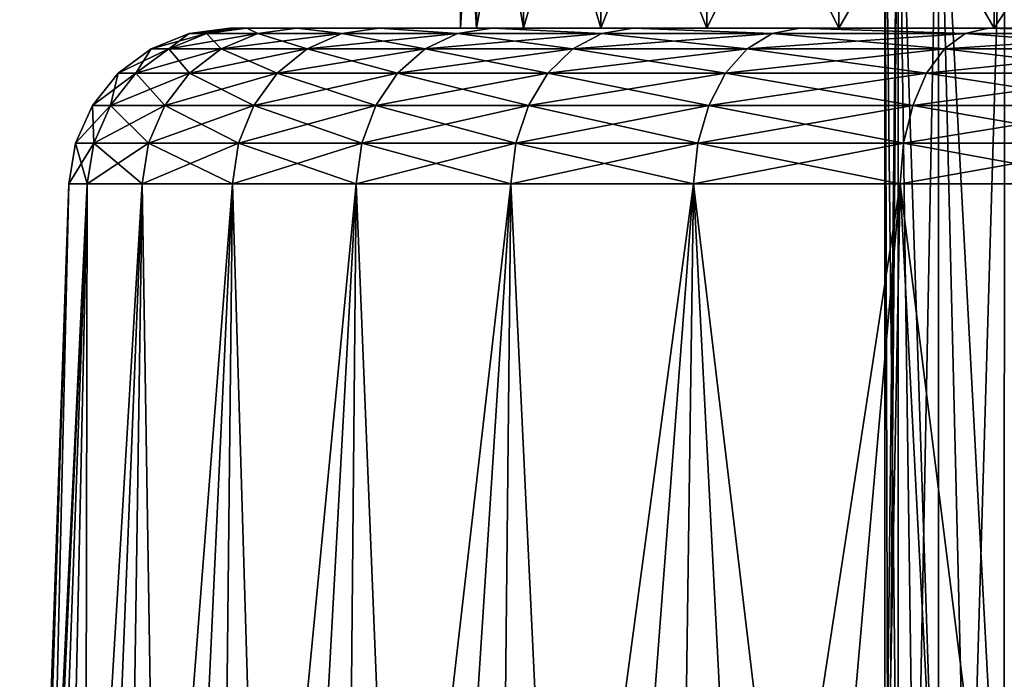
# Model space of a CAD drawing. Header units: metres. Extents: x -109 to 109, y -63 to 140.
# Tile 233 of 256: x 59.2 to 68.36, y 82.44 to 88.58. Entities that reach past the tile are written whole.
import ezdxf

# ---------------------------------------------------------------- set-up
doc = ezdxf.new("R2010")
doc.units = ezdxf.units.M
doc.layers.add('solid_502308_SW0001', color=7, linetype='CONTINUOUS')

msp = doc.modelspace()

# ---------------------------------------------------------------- linework, layer by layer
at = {"layer": 'solid_502308_SW0001'}
for points in [[(63.447453, 91, -1.967457), (63.447552, 88.5, -1.967873), (63.299999, 88.5)], [(63.299999, 91), (63.299999, 88.5), (63.447552, 88.5, 1.967873)], [(63.447453, 91, -1.967457), (63.299999, 88.5), (63.299999, 91)], [(63.299999, 91), (63.447552, 88.5, 1.967873), (63.447453, 91, 1.967457)], [(63.886478, 91, -3.890862), (63.447552, 88.5, -1.967873), (63.447453, 91, -1.967457)], [(63.447453, 91, 1.967457), (63.447552, 88.5, 1.967873), (63.886322, 88.5, 3.890252)], [(63.447453, 91, 1.967457), (63.886322, 88.5, 3.890252), (63.886478, 91, 3.890862)], [(63.886478, 91, -3.890862), (63.886322, 88.5, -3.890252), (63.447552, 88.5, -1.967873)], [(64.607239, 91, -5.727296), (64.607208, 88.5, -5.727265), (63.886322, 88.5, -3.890252)], [(64.607239, 91, -5.727296), (63.886322, 88.5, -3.890252), (63.886478, 91, -3.890862)], [(63.886478, 91, 3.890862), (63.886322, 88.5, 3.890252), (64.607208, 88.5, 5.727265)], [(63.886478, 91, 3.890862), (64.607208, 88.5, 5.727265), (64.607239, 91, 5.727296)], [(65.593636, 91, -7.435784), (65.593979, 88.5, -7.436237), (64.607208, 88.5, -5.727265)], [(65.593636, 91, -7.435784), (64.607208, 88.5, -5.727265), (64.607239, 91, -5.727296)], [(64.607239, 91, 5.727296), (64.607208, 88.5, 5.727265), (65.593979, 88.5, 7.436237)], [(64.607239, 91, 5.727296), (65.593979, 88.5, 7.436237), (65.593636, 91, 7.435784)], [(66.823654, 91, -8.978201), (65.593979, 88.5, -7.436237), (65.593636, 91, -7.435784)], [(65.593636, 91, 7.435784), (65.593979, 88.5, 7.436237), (66.823387, 88.5, 8.977865)], [(65.593636, 91, 7.435784), (66.823387, 88.5, 8.977865), (66.823654, 91, 8.978201)], [(66.823654, 91, -8.978201), (66.823387, 88.5, -8.977865), (65.593979, 88.5, -7.436237)], [(68.269859, 91, -10.32011), (68.269936, 88.5, -10.320175), (66.823387, 88.5, -8.977865)], [(68.269859, 91, -10.32011), (66.823387, 88.5, -8.977865), (66.823654, 91, -8.978201)], [(66.823654, 91, 8.978201), (66.823387, 88.5, 8.977865), (68.269936, 88.5, 10.320175)], [(66.823654, 91, 8.978201), (68.269936, 88.5, 10.320175), (68.269859, 91, 10.32011)], [(67.376175, 91, 1.522599), (67.281448, 79.658516, 0.762142), (67.25, 79.660995)], [(67.25, 91), (67.25, 79.660995), (67.281448, 79.658516, -0.762143)], [(67.376175, 91, 1.522599), (67.25, 79.660995), (67.25, 91)], [(67.25, 91), (67.281448, 79.658516, -0.762143), (67.375725, 79.651123, -1.519922)], [(67.25, 91), (67.375725, 79.651123, -1.519922), (67.376175, 91, -1.522599)], [(67.376175, 91, 1.522599), (67.375725, 79.651123, 1.519915), (67.281448, 79.658516, 0.762142)], [(67.376175, 91, 1.522599), (67.531998, 79.639015, 2.266596), (67.375725, 79.651123, 1.519915)], [(67.376175, 91, -1.522599), (67.375725, 79.651123, -1.519922), (67.531998, 79.639015, -2.266605)], [(67.751228, 91, 3.003551), (67.531998, 79.639015, 2.266596), (67.376175, 91, 1.522599)], [(67.376175, 91, -1.522599), (67.531998, 79.639015, -2.266605), (67.749527, 79.622437, -2.998612)], [(67.376175, 91, -1.522599), (67.749527, 79.622437, -2.998612), (67.751228, 91, -3.003551)], [(67.751228, 91, 3.003551), (67.749519, 79.622437, 2.998602), (67.531998, 79.639015, 2.266596)], [(67.751228, 91, 3.003551), (68.02684, 79.601768, 3.710542), (67.749519, 79.622437, 2.998602)], [(67.751228, 91, -3.003551), (67.749527, 79.622437, -2.998612), (68.026848, 79.601768, -3.710558)], [(68.364883, 91, 4.40252), (68.02684, 79.601768, 3.710542), (67.751228, 91, 3.003551)], [(67.751228, 91, -3.003551), (68.026848, 79.601768, -3.710558), (68.361748, 79.577461, -4.396749)], [(67.751228, 91, -3.003551), (68.361748, 79.577461, -4.396749), (68.364883, 91, -4.40252)], [(68.364883, 91, 4.40252), (68.36174, 79.577461, 4.39673), (68.02684, 79.601768, 3.710542)], [(69.900002, 91, -11.431536), (68.269936, 88.5, -10.320175), (68.269859, 91, -10.32011)], [(68.269859, 91, 10.32011), (68.269936, 88.5, 10.320175), (69.900475, 88.5, 11.431764)], [(68.269859, 91, 10.32011), (69.900475, 88.5, 11.431764), (69.900002, 91, 11.431536)], [(69.900002, 91, -11.431536), (69.900475, 88.5, -11.431764), (68.269936, 88.5, -10.320175)], [(68.364883, 91, 4.40252), (68.752739, 79.54995, 5.053951), (68.36174, 79.577461, 4.39673)], [(68.364883, 91, -4.40252), (68.361748, 79.577461, -4.396749), (68.752747, 79.54995, -5.053966)], [(60.774807, 88.451508, 0), (61.153133, 88.5, -0.000006), (61.309601, 88.5, -2.185945)], [(60.934868, 88.451508, 2.237928), (61.153133, 88.5, -0.000006), (60.774807, 88.451508, 0)], [(60.774807, 88.451508, 0), (61.309601, 88.5, -2.185945), (60.934868, 88.451508, -2.237928)], [(60.934868, 88.451508, 2.237928), (61.309597, 88.5, 2.185934), (61.153133, 88.5, -0.000006)], [(61.411789, 88.451508, 4.430298), (61.309597, 88.5, 2.185934), (60.934868, 88.451508, 2.237928)], [(60.934868, 88.451508, -2.237928), (61.309601, 88.5, -2.185945), (61.411789, 88.451508, -4.430298)], [(61.309601, 88.5, -2.185945), (61.153133, 88.5, -0.000006), (61.309597, 88.5, 2.185934)], [(61.309601, 88.5, -2.185945), (61.309597, 88.5, 2.185934), (61.775948, 88.5, 4.327694)], [(61.411789, 88.451508, 4.430298), (61.775948, 88.5, 4.327694), (61.309597, 88.5, 2.185934)], [(61.775948, 88.5, -4.327705), (61.309601, 88.5, -2.185945), (61.775948, 88.5, 4.327694)], [(61.411789, 88.451508, -4.430298), (61.309601, 88.5, -2.185945), (61.775948, 88.5, -4.327705)], [(62.195862, 88.451508, 6.532481), (61.775948, 88.5, 4.327694), (61.411789, 88.451508, 4.430298)], [(61.411789, 88.451508, -4.430298), (61.775948, 88.5, -4.327705), (62.195862, 88.451508, -6.532481)], [(61.775948, 88.5, -4.327705), (61.775948, 88.5, 4.327694), (62.54253, 88.5, 6.380854)], [(62.195862, 88.451508, 6.532481), (62.54253, 88.5, 6.380854), (61.775948, 88.5, 4.327694)], [(62.542534, 88.5, -6.380865), (61.775948, 88.5, -4.327705), (62.54253, 88.5, 6.380854)], [(62.195862, 88.451508, -6.532481), (61.775948, 88.5, -4.327705), (62.542534, 88.5, -6.380865)], [(63.271126, 88.451508, 8.50168), (62.54253, 88.5, 6.380854), (62.195862, 88.451508, 6.532481)], [(62.195862, 88.451508, -6.532481), (62.542534, 88.5, -6.380865), (63.271126, 88.451508, -8.50168)], [(62.542534, 88.5, -6.380865), (62.54253, 88.5, 6.380854), (63.593674, 88.5, 8.303813)], [(63.271126, 88.451508, 8.50168), (63.593674, 88.5, 8.303813), (62.54253, 88.5, 6.380854)], [(63.299999, 88.5), (62.542534, 88.5, -6.380865), (63.593674, 88.5, 8.303813)], [(63.447552, 88.5, -1.967873), (63.593678, 88.5, -8.303822), (62.542534, 88.5, -6.380865)], [(63.271126, 88.451508, -8.50168), (62.542534, 88.5, -6.380865), (63.593678, 88.5, -8.303822)], [(63.299999, 88.5), (63.447552, 88.5, -1.967873), (62.542534, 88.5, -6.380865)], [(64.615692, 88.451508, 10.297811), (63.593674, 88.5, 8.303813), (63.271126, 88.451508, 8.50168)], [(63.271126, 88.451508, -8.50168), (63.593678, 88.5, -8.303822), (64.615692, 88.451508, -10.297811)], [(63.447552, 88.5, 1.967873), (63.299999, 88.5), (63.593674, 88.5, 8.303813)], [(63.886322, 88.5, 3.890252), (63.447552, 88.5, 1.967873), (63.593674, 88.5, 8.303813)], [(63.447552, 88.5, -1.967873), (63.886322, 88.5, -3.890252), (63.593678, 88.5, -8.303822)], [(63.886322, 88.5, 3.890252), (63.593674, 88.5, 8.303813), (64.908173, 88.5, 10.057651)], [(64.615692, 88.451508, 10.297811), (64.908173, 88.5, 10.057651), (63.593674, 88.5, 8.303813)], [(64.607208, 88.5, -5.727265), (64.90818, 88.5, -10.057661), (63.593678, 88.5, -8.303822)], [(64.615692, 88.451508, -10.297811), (63.593678, 88.5, -8.303822), (64.90818, 88.5, -10.057661)], [(63.886322, 88.5, -3.890252), (64.607208, 88.5, -5.727265), (63.593678, 88.5, -8.303822)], [(64.607208, 88.5, 5.727265), (63.886322, 88.5, 3.890252), (64.908173, 88.5, 10.057651)], [(65.593979, 88.5, 7.436237), (64.607208, 88.5, 5.727265), (64.908173, 88.5, 10.057651)], [(64.607208, 88.5, -5.727265), (65.593979, 88.5, -7.436237), (64.90818, 88.5, -10.057661)], [(66.202187, 88.451508, 11.884307), (64.908173, 88.5, 10.057651), (64.615692, 88.451508, 10.297811)], [(64.615692, 88.451508, -10.297811), (64.90818, 88.5, -10.057661), (66.202187, 88.451508, -11.884307)], [(65.593979, 88.5, 7.436237), (64.908173, 88.5, 10.057651), (66.459312, 88.5, 11.606498)], [(66.202187, 88.451508, 11.884307), (66.459312, 88.5, 11.606498), (64.908173, 88.5, 10.057651)], [(65.593979, 88.5, -7.436237), (66.459328, 88.5, -11.606506), (64.90818, 88.5, -10.057661)], [(66.202187, 88.451508, -11.884307), (64.90818, 88.5, -10.057661), (66.459328, 88.5, -11.606506)], [(66.823387, 88.5, 8.977865), (65.593979, 88.5, 7.436237), (66.459312, 88.5, 11.606498)], [(65.593979, 88.5, -7.436237), (66.823387, 88.5, -8.977865), (66.459328, 88.5, -11.606506)], [(67.998322, 88.451508, 13.228873), (66.459312, 88.5, 11.606498), (66.202187, 88.451508, 11.884307)], [(66.202187, 88.451508, -11.884307), (66.459328, 88.5, -11.606506), (67.998322, 88.451508, -13.228873)], [(66.823387, 88.5, 8.977865), (66.459312, 88.5, 11.606498), (68.214676, 88.5, 12.91821)], [(67.998322, 88.451508, 13.228873), (68.214676, 88.5, 12.91821), (66.459312, 88.5, 11.606498)], [(66.823387, 88.5, -8.977865), (68.214684, 88.5, -12.918215), (66.459328, 88.5, -11.606506)], [(67.998322, 88.451508, -13.228873), (66.459328, 88.5, -11.606506), (68.214684, 88.5, -12.918215)], [(68.269936, 88.5, 10.320175), (66.823387, 88.5, 8.977865), (68.214676, 88.5, 12.91821)], [(66.823387, 88.5, -8.977865), (68.269936, 88.5, -10.320175), (68.214684, 88.5, -12.918215)], [(69.967522, 88.451508, 14.304137), (68.214676, 88.5, 12.91821), (67.998322, 88.451508, 13.228873)], [(67.998322, 88.451508, -13.228873), (68.214684, 88.5, -12.918215), (69.967522, 88.451508, -14.304137)], [(68.269936, 88.5, 10.320175), (68.214676, 88.5, 12.91821), (70.138268, 88.5, 13.966218)], [(69.967522, 88.451508, 14.304137), (70.138268, 88.5, 13.966218), (68.214676, 88.5, 12.91821)], [(69.900475, 88.5, -11.431764), (70.138275, 88.5, -13.966224), (68.214684, 88.5, -12.918215)], [(69.967522, 88.451508, -14.304137), (68.214684, 88.5, -12.918215), (70.138275, 88.5, -13.966224)], [(68.269936, 88.5, -10.320175), (69.900475, 88.5, -11.431764), (68.214684, 88.5, -12.918215)], [(69.900475, 88.5, 11.431764), (68.269936, 88.5, 10.320175), (70.138268, 88.5, 13.966218)], [(60.934868, 88.451508, -2.237928), (60.582962, 88.308243, -2.288524), (60.419285, 88.308243, 0)], [(60.774807, 88.451508, 0), (60.419285, 88.308243, 0), (60.582962, 88.308243, 2.288524)], [(60.774807, 88.451508, 0), (60.934868, 88.451508, -2.237928), (60.419285, 88.308243, 0)], [(61.411789, 88.451508, -4.430298), (61.070667, 88.308243, -4.530461), (60.582962, 88.308243, -2.288524)], [(60.934868, 88.451508, -2.237928), (61.411789, 88.451508, -4.430298), (60.582962, 88.308243, -2.288524)], [(60.934868, 88.451508, 2.237928), (60.582962, 88.308243, 2.288524), (61.070667, 88.308243, 4.530461)], [(60.934868, 88.451508, 2.237928), (60.774807, 88.451508, 0), (60.582962, 88.308243, 2.288524)], [(61.411789, 88.451508, 4.430298), (60.934868, 88.451508, 2.237928), (61.070667, 88.308243, 4.530461)], [(62.195862, 88.451508, -6.532481), (61.872467, 88.308243, -6.680171), (61.070667, 88.308243, -4.530461)], [(61.411789, 88.451508, -4.430298), (62.195862, 88.451508, -6.532481), (61.070667, 88.308243, -4.530461)], [(61.411789, 88.451508, 4.430298), (61.070667, 88.308243, 4.530461), (61.872467, 88.308243, 6.680171)], [(62.195862, 88.451508, 6.532481), (61.411789, 88.451508, 4.430298), (61.872467, 88.308243, 6.680171)], [(63.271126, 88.451508, -8.50168), (62.972042, 88.308243, -8.693892), (61.872467, 88.308243, -6.680171)], [(62.195862, 88.451508, -6.532481), (63.271126, 88.451508, -8.50168), (61.872467, 88.308243, -6.680171)], [(62.195862, 88.451508, 6.532481), (61.872467, 88.308243, 6.680171), (62.972042, 88.308243, 8.693892)], [(63.271126, 88.451508, 8.50168), (62.195862, 88.451508, 6.532481), (62.972042, 88.308243, 8.693892)], [(64.615692, 88.451508, -10.297811), (64.347008, 88.308243, -10.530629), (62.972042, 88.308243, -8.693892)], [(63.271126, 88.451508, -8.50168), (64.615692, 88.451508, -10.297811), (62.972042, 88.308243, -8.693892)], [(63.271126, 88.451508, 8.50168), (62.972042, 88.308243, 8.693892), (64.347008, 88.308243, 10.530629)], [(64.615692, 88.451508, 10.297811), (63.271126, 88.451508, 8.50168), (64.347008, 88.308243, 10.530629)], [(66.202187, 88.451508, -11.884307), (65.969368, 88.308243, -12.152994), (64.347008, 88.308243, -10.530629)], [(64.615692, 88.451508, -10.297811), (66.202187, 88.451508, -11.884307), (64.347008, 88.308243, -10.530629)], [(64.615692, 88.451508, 10.297811), (64.347008, 88.308243, 10.530629), (65.969368, 88.308243, 12.152994)], [(66.202187, 88.451508, 11.884307), (64.615692, 88.451508, 10.297811), (65.969368, 88.308243, 12.152994)], [(67.998322, 88.451508, -13.228873), (67.806107, 88.308243, -13.527959), (65.969368, 88.308243, -12.152994)], [(66.202187, 88.451508, -11.884307), (67.998322, 88.451508, -13.228873), (65.969368, 88.308243, -12.152994)], [(66.202187, 88.451508, 11.884307), (65.969368, 88.308243, 12.152994), (67.806107, 88.308243, 13.527959)], [(67.998322, 88.451508, 13.228873), (66.202187, 88.451508, 11.884307), (67.806107, 88.308243, 13.527959)], [(69.967522, 88.451508, -14.304137), (69.819832, 88.308243, -14.627534), (67.806107, 88.308243, -13.527959)], [(67.998322, 88.451508, -13.228873), (69.967522, 88.451508, -14.304137), (67.806107, 88.308243, -13.527959)], [(67.998322, 88.451508, 13.228873), (67.806107, 88.308243, 13.527959), (69.819832, 88.308243, 14.627534)], [(69.967522, 88.451508, 14.304137), (67.998322, 88.451508, 13.228873), (69.819832, 88.308243, 14.627534)], [(60.582962, 88.308243, -2.288524), (60.278488, 88.079544, -2.332301), (60.111679, 88.079544, 0)], [(60.419285, 88.308243, 0), (60.111679, 88.079544, 0), (60.278488, 88.079544, 2.332301)], [(60.419285, 88.308243, 0), (60.582962, 88.308243, -2.288524), (60.111679, 88.079544, 0)], [(61.070667, 88.308243, -4.530461), (60.77552, 88.079544, -4.617124), (60.278488, 88.079544, -2.332301)], [(60.582962, 88.308243, -2.288524), (61.070667, 88.308243, -4.530461), (60.278488, 88.079544, -2.332301)], [(60.582962, 88.308243, 2.288524), (60.278488, 88.079544, 2.332301), (60.77552, 88.079544, 4.617124)], [(60.582962, 88.308243, 2.288524), (60.419285, 88.308243, 0), (60.278488, 88.079544, 2.332301)], [(61.070667, 88.308243, 4.530461), (60.582962, 88.308243, 2.288524), (60.77552, 88.079544, 4.617124)], [(61.872467, 88.308243, -6.680171), (61.592659, 88.079544, -6.807955), (60.77552, 88.079544, -4.617124)], [(61.070667, 88.308243, -4.530461), (61.872467, 88.308243, -6.680171), (60.77552, 88.079544, -4.617124)], [(61.070667, 88.308243, 4.530461), (60.77552, 88.079544, 4.617124), (61.592659, 88.079544, 6.807955)], [(61.872467, 88.308243, 6.680171), (61.070667, 88.308243, 4.530461), (61.592659, 88.079544, 6.807955)], [(62.972042, 88.308243, -8.693892), (62.713268, 88.079544, -8.860195), (61.592659, 88.079544, -6.807955)], [(61.872467, 88.308243, -6.680171), (62.972042, 88.308243, -8.693892), (61.592659, 88.079544, -6.807955)], [(61.872467, 88.308243, 6.680171), (61.592659, 88.079544, 6.807955), (62.713268, 88.079544, 8.860195)], [(62.972042, 88.308243, 8.693892), (61.872467, 88.308243, 6.680171), (62.713268, 88.079544, 8.860195)], [(64.347008, 88.308243, -10.530629), (64.114532, 88.079544, -10.732068), (62.713268, 88.079544, -8.860195)], [(62.972042, 88.308243, -8.693892), (64.347008, 88.308243, -10.530629), (62.713268, 88.079544, -8.860195)], [(62.972042, 88.308243, 8.693892), (62.713268, 88.079544, 8.860195), (64.114532, 88.079544, 10.732068)], [(64.347008, 88.308243, 10.530629), (62.972042, 88.308243, 8.693892), (64.114532, 88.079544, 10.732068)], [(65.969368, 88.308243, -12.152994), (65.767929, 88.079544, -12.385467), (64.114532, 88.079544, -10.732068)], [(64.347008, 88.308243, -10.530629), (65.969368, 88.308243, -12.152994), (64.114532, 88.079544, -10.732068)], [(64.347008, 88.308243, 10.530629), (64.114532, 88.079544, 10.732068), (65.767929, 88.079544, 12.385467)], [(65.969368, 88.308243, 12.152994), (64.347008, 88.308243, 10.530629), (65.767929, 88.079544, 12.385467)], [(67.806107, 88.308243, -13.527959), (67.639801, 88.079544, -13.786733), (65.767929, 88.079544, -12.385467)], [(65.969368, 88.308243, -12.152994), (67.806107, 88.308243, -13.527959), (65.767929, 88.079544, -12.385467)], [(65.969368, 88.308243, 12.152994), (65.767929, 88.079544, 12.385467), (67.639801, 88.079544, 13.786733)], [(67.806107, 88.308243, 13.527959), (65.969368, 88.308243, 12.152994), (67.639801, 88.079544, 13.786733)], [(69.819832, 88.308243, -14.627534), (69.692047, 88.079544, -14.907341), (67.639801, 88.079544, -13.786733)], [(67.806107, 88.308243, -13.527959), (69.819832, 88.308243, -14.627534), (67.639801, 88.079544, -13.786733)], [(67.806107, 88.308243, 13.527959), (67.639801, 88.079544, 13.786733), (69.692047, 88.079544, 14.907341)], [(69.819832, 88.308243, 14.627534), (67.806107, 88.308243, 13.527959), (69.692047, 88.079544, 14.907341)], [(60.278488, 88.079544, -2.332301), (60.041328, 87.78035, -2.3664), (59.872078, 87.78035, 0)], [(60.111679, 88.079544, 0), (59.872078, 87.78035, 0), (60.041328, 87.78035, 2.3664)], [(60.111679, 88.079544, 0), (60.278488, 88.079544, -2.332301), (59.872078, 87.78035, 0)], [(60.77552, 88.079544, -4.617124), (60.545628, 87.78035, -4.684627), (60.041328, 87.78035, -2.3664)], [(60.278488, 88.079544, -2.332301), (60.77552, 88.079544, -4.617124), (60.041328, 87.78035, -2.3664)], [(60.278488, 88.079544, 2.332301), (60.041328, 87.78035, 2.3664), (60.545628, 87.78035, 4.684627)], [(60.278488, 88.079544, 2.332301), (60.111679, 88.079544, 0), (60.041328, 87.78035, 2.3664)], [(60.77552, 88.079544, 4.617124), (60.278488, 88.079544, 2.332301), (60.545628, 87.78035, 4.684627)], [(61.592659, 88.079544, -6.807955), (61.37471, 87.78035, -6.907488), (60.545628, 87.78035, -4.684627)], [(60.77552, 88.079544, -4.617124), (61.592659, 88.079544, -6.807955), (60.545628, 87.78035, -4.684627)], [(60.77552, 88.079544, 4.617124), (60.545628, 87.78035, 4.684627), (61.37471, 87.78035, 6.907488)], [(61.592659, 88.079544, 6.807955), (60.77552, 88.079544, 4.617124), (61.37471, 87.78035, 6.907488)], [(62.713268, 88.079544, -8.860195), (62.511703, 87.78035, -8.989733), (61.37471, 87.78035, -6.907488)], [(61.592659, 88.079544, -6.807955), (62.713268, 88.079544, -8.860195), (61.37471, 87.78035, -6.907488)], [(61.592659, 88.079544, 6.807955), (61.37471, 87.78035, 6.907488), (62.511703, 87.78035, 8.989733)], [(62.713268, 88.079544, 8.860195), (61.592659, 88.079544, 6.807955), (62.511703, 87.78035, 8.989733)], [(64.114532, 88.079544, -10.732068), (63.933456, 87.78035, -10.888972), (62.511703, 87.78035, -8.989733)], [(62.713268, 88.079544, -8.860195), (64.114532, 88.079544, -10.732068), (62.511703, 87.78035, -8.989733)], [(62.713268, 88.079544, 8.860195), (62.511703, 87.78035, 8.989733), (63.933456, 87.78035, 10.888972)], [(64.114532, 88.079544, 10.732068), (62.713268, 88.079544, 8.860195), (63.933456, 87.78035, 10.888972)], [(65.767929, 88.079544, -12.385467), (65.611031, 87.78035, -12.566545), (63.933456, 87.78035, -10.888972)], [(64.114532, 88.079544, -10.732068), (65.767929, 88.079544, -12.385467), (63.933456, 87.78035, -10.888972)], [(64.114532, 88.079544, 10.732068), (63.933456, 87.78035, 10.888972), (65.611031, 87.78035, 12.566545)], [(65.767929, 88.079544, 12.385467), (64.114532, 88.079544, 10.732068), (65.611031, 87.78035, 12.566545)], [(67.639801, 88.079544, -13.786733), (67.510269, 87.78035, -13.988297), (65.611031, 87.78035, -12.566545)], [(65.767929, 88.079544, -12.385467), (67.639801, 88.079544, -13.786733), (65.611031, 87.78035, -12.566545)], [(65.767929, 88.079544, 12.385467), (65.611031, 87.78035, 12.566545), (67.510269, 87.78035, 13.988297)], [(67.639801, 88.079544, 13.786733), (65.767929, 88.079544, 12.385467), (67.510269, 87.78035, 13.988297)], [(69.692047, 88.079544, -14.907341), (69.592514, 87.78035, -15.125289), (67.510269, 87.78035, -13.988297)], [(67.639801, 88.079544, -13.786733), (69.692047, 88.079544, -14.907341), (67.510269, 87.78035, -13.988297)], [(67.639801, 88.079544, 13.786733), (67.510269, 87.78035, 13.988297), (69.592514, 87.78035, 15.125289)], [(69.692047, 88.079544, 14.907341), (67.639801, 88.079544, 13.786733), (69.592514, 87.78035, 15.125289)], [(60.041328, 87.78035, -2.3664), (59.886967, 87.430199, -2.388594), (59.716129, 87.430199, 0)], [(59.872078, 87.78035, 0), (59.716129, 87.430199, 0), (59.886967, 87.430199, 2.388594)], [(59.872078, 87.78035, 0), (60.041328, 87.78035, -2.3664), (59.716129, 87.430199, 0)], [(60.041328, 87.78035, 2.3664), (59.872078, 87.78035, 0), (59.886967, 87.430199, 2.388594)], [(60.545628, 87.78035, -4.684627), (60.395996, 87.430199, -4.728562), (59.886967, 87.430199, -2.388594)], [(60.041328, 87.78035, -2.3664), (60.545628, 87.78035, -4.684627), (59.886967, 87.430199, -2.388594)], [(60.041328, 87.78035, 2.3664), (59.886967, 87.430199, 2.388594), (60.395996, 87.430199, 4.728562)], [(60.545628, 87.78035, 4.684627), (60.041328, 87.78035, 2.3664), (60.395996, 87.430199, 4.728562)], [(61.37471, 87.78035, -6.907488), (61.232857, 87.430199, -6.972271), (60.395996, 87.430199, -4.728562)], [(60.545628, 87.78035, -4.684627), (61.37471, 87.78035, -6.907488), (60.395996, 87.430199, -4.728562)], [(60.545628, 87.78035, 4.684627), (60.395996, 87.430199, 4.728562), (61.232857, 87.430199, 6.972271)], [(61.37471, 87.78035, 6.907488), (60.545628, 87.78035, 4.684627), (61.232857, 87.430199, 6.972271)], [(62.511703, 87.78035, -8.989733), (62.380512, 87.430199, -9.074045), (61.232857, 87.430199, -6.972271)], [(61.37471, 87.78035, -6.907488), (62.511703, 87.78035, -8.989733), (61.232857, 87.430199, -6.972271)], [(61.37471, 87.78035, 6.907488), (61.232857, 87.430199, 6.972271), (62.380512, 87.430199, 9.074045)], [(62.511703, 87.78035, 8.989733), (61.37471, 87.78035, 6.907488), (62.380512, 87.430199, 9.074045)], [(63.933456, 87.78035, -10.888972), (63.815598, 87.430199, -10.991097), (62.380512, 87.430199, -9.074045)], [(62.511703, 87.78035, -8.989733), (63.933456, 87.78035, -10.888972), (62.380512, 87.430199, -9.074045)], [(62.511703, 87.78035, 8.989733), (62.380512, 87.430199, 9.074045), (63.815598, 87.430199, 10.991097)], [(63.933456, 87.78035, 10.888972), (62.511703, 87.78035, 8.989733), (63.815598, 87.430199, 10.991097)], [(65.611031, 87.78035, -12.566545), (65.508904, 87.430199, -12.684402), (63.815598, 87.430199, -10.991097)], [(63.933456, 87.78035, -10.888972), (65.611031, 87.78035, -12.566545), (63.815598, 87.430199, -10.991097)], [(63.933456, 87.78035, 10.888972), (63.815598, 87.430199, 10.991097), (65.508904, 87.430199, 12.684402)], [(65.611031, 87.78035, 12.566545), (63.933456, 87.78035, 10.888972), (65.508904, 87.430199, 12.684402)], [(67.510269, 87.78035, -13.988297), (67.425957, 87.430199, -14.11949), (65.508904, 87.430199, -12.684402)], [(65.611031, 87.78035, -12.566545), (67.510269, 87.78035, -13.988297), (65.508904, 87.430199, -12.684402)], [(65.611031, 87.78035, 12.566545), (65.508904, 87.430199, 12.684402), (67.425957, 87.430199, 14.11949)], [(67.510269, 87.78035, 13.988297), (65.611031, 87.78035, 12.566545), (67.425957, 87.430199, 14.11949)], [(69.592514, 87.78035, -15.125289), (69.527725, 87.430199, -15.267145), (67.425957, 87.430199, -14.11949)], [(67.510269, 87.78035, -13.988297), (69.592514, 87.78035, -15.125289), (67.425957, 87.430199, -14.11949)], [(67.510269, 87.78035, 13.988297), (67.425957, 87.430199, 14.11949), (69.527725, 87.430199, 15.267145)], [(69.592514, 87.78035, 15.125289), (67.510269, 87.78035, 13.988297), (69.527725, 87.430199, 15.267145)], [(59.886967, 87.430199, -2.388594), (59.825497, 87.052345, -2.397432), (59.65403, 87.052345, 0)], [(59.716129, 87.430199, 0), (59.65403, 87.052345, 0), (59.825497, 87.052345, 2.397432)], [(59.716129, 87.430199, 0), (59.886967, 87.430199, -2.388594), (59.65403, 87.052345, 0)], [(59.886967, 87.430199, 2.388594), (59.716129, 87.430199, 0), (59.825497, 87.052345, 2.397432)], [(60.395996, 87.430199, -4.728562), (60.336411, 87.052345, -4.746058), (59.825497, 87.052345, -2.397432)], [(59.886967, 87.430199, -2.388594), (60.395996, 87.430199, -4.728562), (59.825497, 87.052345, -2.397432)], [(59.886967, 87.430199, 2.388594), (59.825497, 87.052345, 2.397432), (60.336411, 87.052345, 4.746058)], [(60.395996, 87.430199, 4.728562), (59.886967, 87.430199, 2.388594), (60.336411, 87.052345, 4.746058)], [(61.232857, 87.430199, -6.972271), (61.176369, 87.052345, -6.998069), (60.336411, 87.052345, -4.746058)], [(60.395996, 87.430199, -4.728562), (61.232857, 87.430199, -6.972271), (60.336411, 87.052345, -4.746058)], [(60.395996, 87.430199, 4.728562), (60.336411, 87.052345, 4.746058), (61.176369, 87.052345, 6.998069)], [(61.232857, 87.430199, 6.972271), (60.395996, 87.430199, 4.728562), (61.176369, 87.052345, 6.998069)], [(62.380512, 87.430199, -9.074045), (62.32827, 87.052345, -9.107619), (61.176369, 87.052345, -6.998069)], [(61.232857, 87.430199, -6.972271), (62.380512, 87.430199, -9.074045), (61.176369, 87.052345, -6.998069)], [(61.232857, 87.430199, 6.972271), (61.176369, 87.052345, 6.998069), (62.32827, 87.052345, 9.107619)], [(62.380512, 87.430199, 9.074045), (61.232857, 87.430199, 6.972271), (62.32827, 87.052345, 9.107619)], [(63.815598, 87.430199, -10.991097), (63.768665, 87.052345, -11.031765), (62.32827, 87.052345, -9.107619)], [(62.380512, 87.430199, -9.074045), (63.815598, 87.430199, -10.991097), (62.32827, 87.052345, -9.107619)], [(62.380512, 87.430199, 9.074045), (62.32827, 87.052345, 9.107619), (63.768665, 87.052345, 11.031765)], [(63.815598, 87.430199, 10.991097), (62.380512, 87.430199, 9.074045), (63.768665, 87.052345, 11.031765)], [(65.508904, 87.430199, -12.684402), (65.468239, 87.052345, -12.731335), (63.768665, 87.052345, -11.031765)], [(63.815598, 87.430199, -10.991097), (65.508904, 87.430199, -12.684402), (63.768665, 87.052345, -11.031765)], [(63.815598, 87.430199, 10.991097), (63.768665, 87.052345, 11.031765), (65.468239, 87.052345, 12.731335)], [(65.508904, 87.430199, 12.684402), (63.815598, 87.430199, 10.991097), (65.468239, 87.052345, 12.731335)], [(67.425957, 87.430199, -14.11949), (67.39238, 87.052345, -14.171732), (65.468239, 87.052345, -12.731335)], [(65.508904, 87.430199, -12.684402), (67.425957, 87.430199, -14.11949), (65.468239, 87.052345, -12.731335)], [(65.508904, 87.430199, 12.684402), (65.468239, 87.052345, 12.731335), (67.39238, 87.052345, 14.171732)], [(67.425957, 87.430199, 14.11949), (65.508904, 87.430199, 12.684402), (67.39238, 87.052345, 14.171732)], [(69.527725, 87.430199, -15.267145), (69.50193, 87.052345, -15.323634), (67.39238, 87.052345, -14.171732)], [(67.425957, 87.430199, -14.11949), (69.527725, 87.430199, -15.267145), (67.39238, 87.052345, -14.171732)], [(67.425957, 87.430199, 14.11949), (67.39238, 87.052345, 14.171732), (69.50193, 87.052345, 15.323634)], [(69.527725, 87.430199, 15.267145), (67.425957, 87.430199, 14.11949), (69.50193, 87.052345, 15.323634)], [(59.65403, 87.052345, 0), (59.195724, 73.926369), (59.231949, 73.86692, 1.150742)], [(59.825497, 87.052345, -2.397432), (59.231949, 73.86692, -1.150742), (59.195724, 73.926369)], [(59.65403, 87.052345, 0), (59.825497, 87.052345, -2.397432), (59.195724, 73.926369)], [(59.65403, 87.052345, 0), (59.231949, 73.86692, 1.150742), (59.344803, 73.807648, 2.297957)], [(59.825497, 87.052345, -2.397432), (59.344803, 73.807648, -2.297957), (59.231949, 73.86692, -1.150742)], [(59.825497, 87.052345, 2.397432), (59.344803, 73.807648, 2.297957), (59.533951, 73.748878, 3.435933)], [(59.825497, 87.052345, 2.397432), (59.65403, 87.052345, 0), (59.344803, 73.807648, 2.297957)], [(59.825497, 87.052345, -2.397432), (59.533951, 73.748878, -3.435933), (59.344803, 73.807648, -2.297957)], [(59.825497, 87.052345, 2.397432), (59.533951, 73.748878, 3.435933), (59.798607, 73.69088, 4.559166)], [(60.336411, 87.052345, -4.746058), (59.798607, 73.69088, -4.559166), (59.533951, 73.748878, -3.435933)], [(59.825497, 87.052345, -2.397432), (60.336411, 87.052345, -4.746058), (59.533951, 73.748878, -3.435933)], [(60.336411, 87.052345, 4.746058), (59.798607, 73.69088, 4.559166), (60.137608, 73.633904, 5.662463)], [(60.336411, 87.052345, 4.746058), (59.825497, 87.052345, 2.397432), (59.798607, 73.69088, 4.559166)], [(60.336411, 87.052345, -4.746058), (60.137608, 73.633904, -5.662463), (59.798607, 73.69088, -4.559166)], [(60.336411, 87.052345, 4.746058), (60.137608, 73.633904, 5.662463), (60.549461, 73.578217, 6.740849)], [(61.176369, 87.052345, -6.998069), (60.549461, 73.578217, -6.74085), (60.137608, 73.633904, -5.662463)], [(60.336411, 87.052345, -4.746058), (61.176369, 87.052345, -6.998069), (60.137608, 73.633904, -5.662463)], [(61.176369, 87.052345, 6.998069), (60.336411, 87.052345, 4.746058), (60.549461, 73.578217, 6.740849)], [(61.176369, 87.052345, 6.998069), (60.549461, 73.578217, 6.740849), (61.032318, 73.524063, 7.789421)], [(61.176369, 87.052345, -6.998069), (61.032318, 73.524063, -7.789421), (60.549461, 73.578217, -6.74085)], [(61.176369, 87.052345, 6.998069), (61.032318, 73.524063, 7.789421), (61.583958, 73.471718, 8.803361)], [(62.32827, 87.052345, -9.107619), (61.583958, 73.471718, -8.803362), (61.032318, 73.524063, -7.789421)], [(61.176369, 87.052345, -6.998069), (62.32827, 87.052345, -9.107619), (61.032318, 73.524063, -7.789421)], [(62.32827, 87.052345, 9.107619), (61.176369, 87.052345, 6.998069), (61.583958, 73.471718, 8.803361)], [(62.32827, 87.052345, 9.107619), (61.583958, 73.471718, 8.803361), (62.201874, 73.421402, 9.778139)], [(62.32827, 87.052345, -9.107619), (62.201874, 73.421402, -9.778139), (61.583958, 73.471718, -8.803362)], [(62.32827, 87.052345, 9.107619), (62.201874, 73.421402, 9.778139), (62.883312, 73.373322, 10.709453)], [(63.768665, 87.052345, -11.031765), (62.883312, 73.373322, -10.709453), (62.201874, 73.421402, -9.778139)], [(62.32827, 87.052345, -9.107619), (63.768665, 87.052345, -11.031765), (62.201874, 73.421402, -9.778139)], [(63.768665, 87.052345, 11.031765), (62.32827, 87.052345, 9.107619), (62.883312, 73.373322, 10.709453)], [(63.768665, 87.052345, 11.031765), (62.883312, 73.373322, 10.709453), (63.625237, 73.32769, 11.5932)], [(63.768665, 87.052345, -11.031765), (63.62524, 73.32769, -11.5932), (62.883312, 73.373322, -10.709453)], [(63.768665, 87.052345, 11.031765), (63.625237, 73.32769, 11.5932), (64.424324, 73.284729, 12.425449)], [(65.468239, 87.052345, -12.731335), (64.424324, 73.284729, -12.425449), (63.62524, 73.32769, -11.5932)], [(63.768665, 87.052345, -11.031765), (65.468239, 87.052345, -12.731335), (63.62524, 73.32769, -11.5932)], [(65.468239, 87.052345, 12.731335), (63.768665, 87.052345, 11.031765), (64.424324, 73.284729, 12.425449)], [(65.468239, 87.052345, 12.731335), (64.424324, 73.284729, 12.425449), (65.276978, 73.244621, 13.202504)], [(65.468239, 87.052345, -12.731335), (65.276985, 73.244621, -13.202505), (64.424324, 73.284729, -12.425449)], [(65.468239, 87.052345, 12.731335), (65.276978, 73.244621, 13.202504), (66.179436, 73.207542, 13.920959)], [(67.39238, 87.052345, -14.171732), (66.179436, 73.207542, -13.920959), (65.276985, 73.244621, -13.202505)], [(65.468239, 87.052345, -12.731335), (67.39238, 87.052345, -14.171732), (65.276985, 73.244621, -13.202505)], [(65.468239, 87.052345, 12.731335), (66.179436, 73.207542, 13.920959), (67.127686, 73.17366, 14.577651)], [(67.39238, 87.052345, 14.171732), (65.468239, 87.052345, 12.731335), (67.127686, 73.17366, 14.577651)], [(67.39238, 87.052345, -14.171732), (67.127686, 73.17366, -14.577652), (66.179436, 73.207542, -13.920959)], [(67.39238, 87.052345, 14.171732), (67.127686, 73.17366, 14.577651), (68.117493, 73.143097, 15.169664)], [(67.39238, 87.052345, -14.171732), (68.117493, 73.143097, -15.169665), (67.127686, 73.17366, -14.577652)], [(67.39238, 87.052345, 14.171732), (68.117493, 73.143097, 15.169664), (69.14431, 73.11602, 15.694322)], [(69.50193, 87.052345, 15.323634), (67.39238, 87.052345, 14.171732), (69.14431, 73.11602, 15.694322)], [(67.39238, 87.052345, -14.171732), (69.50193, 87.052345, -15.323634), (68.117493, 73.143097, -15.169665)], [(69.50193, 87.052345, -15.323634), (69.14431, 73.11602, -15.694322), (68.117493, 73.143097, -15.169665)]]:
    msp.add_3dface(points, dxfattribs=at)

doc.saveas('drawing.dxf')
